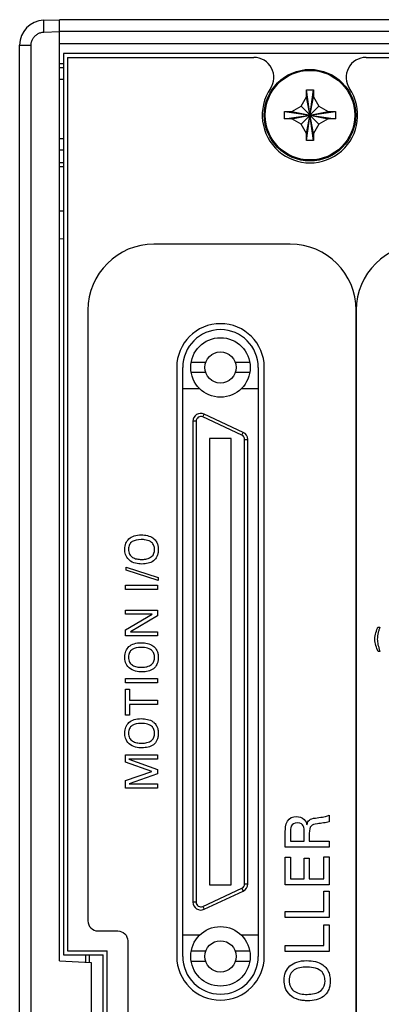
# Model space of a CAD drawing. Header units: inches. Extents: x 0 to 34, y 0 to 22.
# Tile 3 of 89: x 12.6 to 13.5, y 5.8 to 8.2. Entities that reach past the tile are written whole.
import ezdxf

# ---------------------------------------------------------------- set-up
doc = ezdxf.new("R2010")
doc.units = ezdxf.units.IN
doc.header["$LTSCALE"] = 1.87
doc.header["$MEASUREMENT"] = 0
doc.layers.get('0').update_dxf_attribs({"linetype": 'CONTINUOUS'})
doc.layers.add('DATUMCURVES', color=7, linetype='CONTINUOUS')

msp = doc.modelspace()

# ---------------------------------------------------------------- linework, layer by layer
at = {"color": 7, "linetype": 'CONTINUOUS'}
for p, q in [((12.6909, 8.2256), (12.7305, 8.227)), ((12.7305, 5.862), (12.7305, 8.227)), ((22.7305, 8.227), (12.7305, 8.227)), ((12.6909, 8.1956), (12.7305, 8.197)), ((22.7305, 8.197), (12.7305, 8.197)), ((12.7305, 8.167), (22.7305, 8.167)), ((12.6305, 3.2908), (12.6305, 8.1631)), ((12.6305, 8.1631), (12.6595, 8.1631)), ((12.6595, 3.2908), (12.6595, 8.1631)), ((12.7405, 8.142), (12.7405, 5.877)), ((22.7205, 8.142), (12.7405, 8.142)), ((12.7305, 8.117), (12.7405, 8.117)), ((12.7505, 8.132), (12.7505, 5.887)), ((12.7505, 8.132), (13.2196, 8.132)), ((13.5015, 8.132), (17.5896, 8.132)), ((12.7305, 8.107), (12.7405, 8.107)), ((12.7405, 8.077), (12.7305, 8.077)), ((13.3515, 7.923), (13.3695, 8.051)), ((13.3515, 8.033), (13.3515, 8.051)), ((13.3695, 7.923), (13.3515, 8.051)), ((13.3515, 8.051), (13.3695, 8.051)), ((13.3695, 8.051), (13.3695, 8.033)), ((13.338, 8.0095), (13.3515, 8.033)), ((13.3515, 7.941), (13.3695, 8.033)), ((13.3695, 7.941), (13.3515, 8.033)), ((13.3695, 8.033), (13.3831, 8.0095)), ((13.2965, 7.978), (13.2965, 7.996)), ((13.2965, 7.996), (13.4245, 7.978)), ((13.2965, 7.996), (13.3145, 7.996)), ((13.2965, 7.978), (13.4245, 7.996)), ((13.3145, 7.996), (13.338, 8.0095)), ((13.3145, 7.996), (13.4065, 7.978)), ((13.3145, 7.978), (13.4065, 7.996)), ((13.338, 7.9644), (13.3831, 8.0095)), ((13.338, 8.0095), (13.3831, 7.9644)), ((13.3831, 8.0095), (13.4065, 7.996)), ((13.4065, 7.996), (13.4245, 7.996)), ((13.4245, 7.996), (13.4245, 7.978)), ((13.3145, 7.978), (13.2965, 7.978)), ((13.338, 7.9644), (13.3145, 7.978)), ((13.4065, 7.978), (13.3831, 7.9644)), ((13.4245, 7.978), (13.4065, 7.978)), ((13.3515, 7.941), (13.338, 7.9644)), ((13.3831, 7.9644), (13.3695, 7.941)), ((12.7405, 7.9279), (12.7305, 7.9279)), ((13.3515, 7.923), (13.3515, 7.941)), ((13.3695, 7.923), (13.3515, 7.923)), ((13.3695, 7.941), (13.3695, 7.923)), ((12.7405, 7.899), (12.7305, 7.899)), ((12.7405, 7.867), (12.7305, 7.867)), ((12.7405, 7.857), (12.7305, 7.857)), ((12.7305, 7.747), (12.7405, 7.747)), ((12.7305, 7.677), (12.7405, 7.6766)), ((13.0255, 7.353), (13.0255, 5.873)), ((13.0405, 5.873), (13.0405, 7.353)), ((13.0983, 7.3657), (13.0618, 7.3657)), ((13.2092, 7.3657), (13.1728, 7.3657)), ((13.2305, 7.353), (13.2305, 5.873)), ((13.2455, 5.873), (13.2455, 7.353)), ((13.0983, 7.3402), (13.0618, 7.3402)), ((13.2092, 7.3402), (13.1728, 7.3402)), ((13.0839, 7.299), (13.0405, 7.299)), ((13.2305, 7.299), (13.1872, 7.299)), ((13.091, 7.2285), (13.0943, 7.2357)), ((13.1894, 7.1826), (13.091, 7.2285)), ((13.1927, 7.1898), (13.0943, 7.2357)), ((13.0663, 7.2178), (13.0663, 6.0092)), ((13.0742, 7.2178), (13.0663, 7.2178)), ((13.0742, 7.2178), (13.0742, 6.0092)), ((13.1894, 7.1826), (13.1927, 7.1898)), ((13.1076, 7.1745), (13.1076, 6.0525)), ((13.1627, 7.1745), (13.1076, 7.1745)), ((13.1627, 6.0525), (13.1627, 7.1745)), ((13.1962, 6.0551), (13.1962, 7.1719)), ((13.1962, 7.1719), (13.2041, 7.1719)), ((13.2041, 6.0551), (13.2041, 7.1719)), ((13.091, 5.9985), (13.1894, 6.0444)), ((13.1076, 6.0525), (13.1627, 6.0525)), ((13.1894, 6.0444), (13.1927, 6.0372)), ((13.1962, 6.0551), (13.2041, 6.0551)), ((13.0943, 5.9913), (13.1927, 6.0372)), ((13.0742, 6.0092), (13.0663, 6.0092)), ((13.091, 5.9985), (13.0943, 5.9913)), ((13.0405, 5.927), (13.0839, 5.927)), ((13.1872, 5.927), (13.2305, 5.927)), ((12.7405, 5.877), (12.8405, 5.877)), ((12.7505, 5.887), (12.8505, 5.887)), ((12.7959, 5.877), (12.7959, 5.8585)), ((12.8055, 5.877), (12.8055, 5.8578)), ((12.8405, 5.577), (12.8405, 5.877)), ((12.8505, 5.567), (12.8505, 5.887)), ((13.0983, 5.8857), (13.0618, 5.8857)), ((13.2092, 5.8857), (13.1728, 5.8857)), ((12.7305, 5.862), (12.8105, 5.8578)), ((12.8105, 5.8578), (12.8105, 5.5961)), ((13.0983, 5.8602), (13.0618, 5.8602)), ((13.2092, 5.8602), (13.1728, 5.8602))]:
    msp.add_line(p, q, dxfattribs=at)
for centre, radius in [((13.3605, 7.987), 0.115), ((13.3605, 7.987), 0.1125), ((13.1355, 7.353), 0.0748), ((13.1355, 7.353), 0.0394), ((13.1355, 5.873), 0.0748), ((13.1355, 5.873), 0.0394)]:
    msp.add_circle(centre, radius, dxfattribs=at)
for centre, radius, start, end in [((12.693, 8.1631), 0.0625, 92, 180), ((13.2196, 8.082), 0.05, 326.0255, 90), ((13.5015, 8.082), 0.05, 90, 213.9745), ((13.3605, 7.987), 0.12, 146.0255, 33.9745), ((13.1355, 7.353), 0.11, 0, 180), ((13.1355, 7.353), 0.095, 0, 180), ((13.086, 7.2178), 0.0197, 65, 180), ((13.086, 7.2178), 0.0118, 65, 180), ((13.1844, 7.1719), 0.0118, 0, 65), ((13.1844, 7.1719), 0.0197, 0, 65), ((13.1844, 6.0551), 0.0118, 295, 360), ((13.1844, 6.0551), 0.0197, 295, 360), ((13.086, 6.0092), 0.0197, 180, 295), ((13.086, 6.0092), 0.0118, 180, 295), ((13.1355, 5.873), 0.11, 180, 360), ((13.1355, 5.873), 0.095, 180, 360)]:
    msp.add_arc(centre, radius, start, end, dxfattribs=at)
for points, knots in [([(12.6909, 8.2256), (12.6901, 8.2255), (12.6912, 8.2209), (12.69, 8.2162), (12.6907, 8.2062), (12.6907, 8.1994), (12.6909, 8.1956)], [0, 0, 0, 0, 0.077139, 0.293821, 0.61781, 1, 1, 1, 1]), ([(12.6595, 8.1631), (12.6595, 8.1659), (12.6602, 8.1714), (12.6633, 8.1792), (12.6684, 8.1859), (12.6749, 8.1912), (12.6826, 8.1946), (12.6881, 8.1955), (12.6909, 8.1956)], [0, 0, 0, 0, 0.165708, 0.332717, 0.499921, 0.6672, 0.834281, 1, 1, 1, 1])]:
    msp.add_open_spline(points, degree=3, knots=knots, dxfattribs=at)
at = {"layer": 'DATUMCURVES', "color": 40, "linetype": 'CONTINUOUS'}
for points in [[(12.9682, 7.6631, 0.334), (12.8769, 7.6631, 0.334), (12.8022, 7.5884, 0.334), (12.8022, 7.4971, 0.334)], [(13.311, 7.6631, 0.334), (13.311, 7.6631, 0.334), (12.9682, 7.6631, 0.334), (12.9682, 7.6631, 0.334)], [(13.477, 7.4971, 0.334), (13.477, 7.5884, 0.334), (13.4023, 7.6631, 0.334), (13.311, 7.6631, 0.334)], [(13.643, 7.6631, 0.334), (13.5517, 7.6631, 0.334), (13.477, 7.5884, 0.334), (13.477, 7.4971, 0.334)], [(12.8022, 7.4971, 0.334), (12.8022, 7.4971, 0.334), (12.8022, 5.962, 0.334), (12.8022, 5.962, 0.334)], [(13.477, 3.8002, 0.334), (13.477, 3.8002, 0.334), (13.477, 7.4971, 0.334), (13.477, 7.4971, 0.334)], [(13.477, 7.4971, 0.334), (13.477, 7.4971, 0.334), (13.477, 3.8002, 0.334), (13.477, 3.8002, 0.334)], [(12.898, 6.8438, 0.334), (12.898, 6.8438, 0.334), (12.898, 6.851, 0.334), (12.898, 6.851, 0.334)], [(12.898, 6.851, 0.334), (12.898, 6.851, 0.334), (12.979, 6.8251, 0.334), (12.979, 6.8251, 0.334)], [(12.979, 6.8178, 0.334), (12.979, 6.8178, 0.334), (12.898, 6.8438, 0.334), (12.898, 6.8438, 0.334)], [(12.897, 6.7949, 0.334), (12.897, 6.7949, 0.334), (12.897, 6.806, 0.334), (12.897, 6.806, 0.334)], [(12.897, 6.806, 0.334), (12.897, 6.806, 0.334), (12.9772, 6.806, 0.334), (12.9772, 6.806, 0.334)], [(12.9772, 6.806, 0.334), (12.9772, 6.806, 0.334), (12.9772, 6.7949, 0.334), (12.9772, 6.7949, 0.334)], [(12.979, 6.8251, 0.334), (12.979, 6.8251, 0.334), (12.979, 6.8178, 0.334), (12.979, 6.8178, 0.334)], [(12.9772, 6.7949, 0.334), (12.9772, 6.7949, 0.334), (12.897, 6.7949, 0.334), (12.897, 6.7949, 0.334)], [(12.897, 6.7332, 0.334), (12.897, 6.7332, 0.334), (12.897, 6.7434, 0.334), (12.897, 6.7434, 0.334)], [(12.897, 6.7434, 0.334), (12.897, 6.7434, 0.334), (12.9772, 6.7434, 0.334), (12.9772, 6.7434, 0.334)], [(12.897, 6.6938, 0.334), (12.897, 6.6938, 0.334), (12.9633, 6.7332, 0.334), (12.9633, 6.7332, 0.334)], [(12.9633, 6.7332, 0.334), (12.9633, 6.7332, 0.334), (12.897, 6.7332, 0.334), (12.897, 6.7332, 0.334)], [(12.9772, 6.7434, 0.334), (12.9772, 6.7434, 0.334), (12.9772, 6.7292, 0.334), (12.9772, 6.7292, 0.334)], [(12.9772, 6.7292, 0.334), (12.9772, 6.7292, 0.334), (12.9091, 6.6884, 0.334), (12.9091, 6.6884, 0.334)], [(12.897, 6.6783, 0.334), (12.897, 6.6783, 0.334), (12.897, 6.6938, 0.334), (12.897, 6.6938, 0.334)], [(12.9091, 6.6884, 0.334), (12.9091, 6.6884, 0.334), (12.9772, 6.6884, 0.334), (12.9772, 6.6884, 0.334)], [(12.9772, 6.6884, 0.334), (12.9772, 6.6884, 0.334), (12.9772, 6.6783, 0.334), (12.9772, 6.6783, 0.334)], [(13.5313, 6.7001, 0.334), (13.5313, 6.7001, 0.334), (13.5359, 6.7001, 0.334), (13.5359, 6.7001, 0.334)], [(12.9772, 6.6783, 0.334), (12.9772, 6.6783, 0.334), (12.897, 6.6783, 0.334), (12.897, 6.6783, 0.334)], [(13.5363, 6.6393, 0.334), (13.5363, 6.6393, 0.334), (13.5318, 6.6393, 0.334), (13.5318, 6.6393, 0.334)], [(12.897, 6.5602, 0.334), (12.897, 6.5602, 0.334), (12.897, 6.5713, 0.334), (12.897, 6.5713, 0.334)], [(12.897, 6.5713, 0.334), (12.897, 6.5713, 0.334), (12.9772, 6.5713, 0.334), (12.9772, 6.5713, 0.334)], [(12.9772, 6.5602, 0.334), (12.9772, 6.5602, 0.334), (12.897, 6.5602, 0.334), (12.897, 6.5602, 0.334)], [(12.9772, 6.5713, 0.334), (12.9772, 6.5713, 0.334), (12.9772, 6.5602, 0.334), (12.9772, 6.5602, 0.334)], [(12.897, 6.4793, 0.334), (12.897, 6.4793, 0.334), (12.897, 6.5441, 0.334), (12.897, 6.5441, 0.334)], [(12.897, 6.5441, 0.334), (12.897, 6.5441, 0.334), (12.9065, 6.5441, 0.334), (12.9065, 6.5441, 0.334)], [(12.9065, 6.5441, 0.334), (12.9065, 6.5441, 0.334), (12.9065, 6.5172, 0.334), (12.9065, 6.5172, 0.334)], [(12.9065, 6.5172, 0.334), (12.9065, 6.5172, 0.334), (12.9772, 6.5172, 0.334), (12.9772, 6.5172, 0.334)], [(12.9772, 6.5172, 0.334), (12.9772, 6.5172, 0.334), (12.9772, 6.5062, 0.334), (12.9772, 6.5062, 0.334)], [(12.9772, 6.5062, 0.334), (12.9772, 6.5062, 0.334), (12.9065, 6.5062, 0.334), (12.9065, 6.5062, 0.334)], [(12.9065, 6.5062, 0.334), (12.9065, 6.5062, 0.334), (12.9065, 6.4793, 0.334), (12.9065, 6.4793, 0.334)], [(12.9065, 6.4793, 0.334), (12.9065, 6.4793, 0.334), (12.897, 6.4793, 0.334), (12.897, 6.4793, 0.334)], [(12.897, 6.3612, 0.334), (12.897, 6.3612, 0.334), (12.897, 6.3795, 0.334), (12.897, 6.3795, 0.334)], [(12.897, 6.3795, 0.334), (12.897, 6.3795, 0.334), (12.9772, 6.3795, 0.334), (12.9772, 6.3795, 0.334)], [(12.9631, 6.338, 0.334), (12.9631, 6.338, 0.334), (12.897, 6.3612, 0.334), (12.897, 6.3612, 0.334)], [(12.9772, 6.3686, 0.334), (12.9772, 6.3686, 0.334), (12.905, 6.3686, 0.334), (12.905, 6.3686, 0.334)], [(12.905, 6.3686, 0.334), (12.905, 6.3686, 0.334), (12.9772, 6.3423, 0.334), (12.9772, 6.3423, 0.334)], [(12.9772, 6.3795, 0.334), (12.9772, 6.3795, 0.334), (12.9772, 6.3686, 0.334), (12.9772, 6.3686, 0.334)], [(12.897, 6.3153, 0.334), (12.897, 6.3153, 0.334), (12.9631, 6.338, 0.334), (12.9631, 6.338, 0.334)], [(12.9772, 6.3423, 0.334), (12.9772, 6.3423, 0.334), (12.9772, 6.3318, 0.334), (12.9772, 6.3318, 0.334)], [(12.897, 6.2956, 0.334), (12.897, 6.2956, 0.334), (12.897, 6.3153, 0.334), (12.897, 6.3153, 0.334)], [(12.9772, 6.3318, 0.334), (12.9772, 6.3318, 0.334), (12.9055, 6.3064, 0.334), (12.9055, 6.3064, 0.334)], [(12.9772, 6.2956, 0.334), (12.9772, 6.2956, 0.334), (12.897, 6.2956, 0.334), (12.897, 6.2956, 0.334)], [(12.9055, 6.3064, 0.334), (12.9055, 6.3064, 0.334), (12.9772, 6.3064, 0.334), (12.9772, 6.3064, 0.334)], [(12.9772, 6.3064, 0.334), (12.9772, 6.3064, 0.334), (12.9772, 6.2956, 0.334), (12.9772, 6.2956, 0.334)], [(13.3528, 6.2039, 0.334), (13.3556, 6.2145, 0.334), (13.3603, 6.2192, 0.334), (13.374, 6.2207, 0.334)], [(13.374, 6.2207, 0.334), (13.387, 6.2223, 0.334), (13.3965, 6.2233, 0.334), (13.4087, 6.2276, 0.334)], [(13.4087, 6.2276, 0.334), (13.4087, 6.2276, 0.334), (13.4087, 6.2113, 0.334), (13.4087, 6.2113, 0.334)], [(13.2984, 6.1477, 0.334), (13.2984, 6.1477, 0.334), (13.2984, 6.1871, 0.334), (13.2984, 6.1871, 0.334)], [(13.3291, 6.2087, 0.334), (13.3113, 6.2087, 0.334), (13.3113, 6.1928, 0.334), (13.3113, 6.1867, 0.334)], [(13.3113, 6.1867, 0.334), (13.3113, 6.1867, 0.334), (13.3113, 6.1625, 0.334), (13.3113, 6.1625, 0.334)], [(13.3435, 6.2012, 0.334), (13.3423, 6.2033, 0.334), (13.3383, 6.2087, 0.334), (13.3291, 6.2087, 0.334)], [(13.3459, 6.1867, 0.334), (13.3459, 6.1883, 0.334), (13.3459, 6.197, 0.334), (13.3435, 6.2012, 0.334)], [(13.3459, 6.1625, 0.334), (13.3459, 6.1625, 0.334), (13.3459, 6.1867, 0.334), (13.3459, 6.1867, 0.334)], [(13.3113, 6.1625, 0.334), (13.3113, 6.1625, 0.334), (13.3459, 6.1625, 0.334), (13.3459, 6.1625, 0.334)], [(13.3589, 6.1821, 0.334), (13.3589, 6.1821, 0.334), (13.3589, 6.1628, 0.334), (13.3589, 6.1628, 0.334)], [(13.3589, 6.1628, 0.334), (13.3589, 6.1628, 0.334), (13.4087, 6.1628, 0.334), (13.4087, 6.1628, 0.334)], [(13.4087, 6.1628, 0.334), (13.4087, 6.1628, 0.334), (13.4087, 6.1477, 0.334), (13.4087, 6.1477, 0.334)], [(13.4087, 6.1477, 0.334), (13.4087, 6.1477, 0.334), (13.2984, 6.1477, 0.334), (13.2984, 6.1477, 0.334)], [(13.2984, 6.0528, 0.334), (13.2984, 6.0528, 0.334), (13.2984, 6.122, 0.334), (13.2984, 6.122, 0.334)], [(13.2984, 6.122, 0.334), (13.2984, 6.122, 0.334), (13.3114, 6.122, 0.334), (13.3114, 6.122, 0.334)], [(13.3114, 6.122, 0.334), (13.3114, 6.122, 0.334), (13.3114, 6.0681, 0.334), (13.3114, 6.0681, 0.334)], [(13.3458, 6.0681, 0.334), (13.3458, 6.0681, 0.334), (13.3458, 6.1194, 0.334), (13.3458, 6.1194, 0.334)], [(13.3458, 6.1194, 0.334), (13.3458, 6.1194, 0.334), (13.3586, 6.1194, 0.334), (13.3586, 6.1194, 0.334)], [(13.3586, 6.1194, 0.334), (13.3586, 6.1194, 0.334), (13.3586, 6.0681, 0.334), (13.3586, 6.0681, 0.334)], [(13.3953, 6.0681, 0.334), (13.3953, 6.0681, 0.334), (13.3953, 6.1233, 0.334), (13.3953, 6.1233, 0.334)], [(13.3953, 6.1233, 0.334), (13.3953, 6.1233, 0.334), (13.4087, 6.1233, 0.334), (13.4087, 6.1233, 0.334)], [(13.4087, 6.1233, 0.334), (13.4087, 6.1233, 0.334), (13.4087, 6.0528, 0.334), (13.4087, 6.0528, 0.334)], [(13.3114, 6.0681, 0.334), (13.3114, 6.0681, 0.334), (13.3458, 6.0681, 0.334), (13.3458, 6.0681, 0.334)], [(13.3586, 6.0681, 0.334), (13.3586, 6.0681, 0.334), (13.3953, 6.0681, 0.334), (13.3953, 6.0681, 0.334)], [(13.4087, 6.0528, 0.334), (13.4087, 6.0528, 0.334), (13.2984, 6.0528, 0.334), (13.2984, 6.0528, 0.334)], [(13.3951, 5.9856, 0.334), (13.3951, 5.9856, 0.334), (13.3951, 6.0369, 0.334), (13.3951, 6.0369, 0.334)], [(13.3951, 6.0369, 0.334), (13.3951, 6.0369, 0.334), (13.4087, 6.0369, 0.334), (13.4087, 6.0369, 0.334)], [(13.4087, 6.0369, 0.334), (13.4087, 6.0369, 0.334), (13.4087, 5.9705, 0.334), (13.4087, 5.9705, 0.334)], [(13.2984, 5.9705, 0.334), (13.2984, 5.9705, 0.334), (13.2984, 5.9856, 0.334), (13.2984, 5.9856, 0.334)], [(13.2984, 5.9856, 0.334), (13.2984, 5.9856, 0.334), (13.3951, 5.9856, 0.334), (13.3951, 5.9856, 0.334)], [(13.4087, 5.9705, 0.334), (13.4087, 5.9705, 0.334), (13.2984, 5.9705, 0.334), (13.2984, 5.9705, 0.334)], [(12.8022, 5.962, 0.334), (12.8022, 5.9482, 0.334), (12.8135, 5.937, 0.334), (12.8272, 5.937, 0.334)], [(13.3951, 5.9007, 0.334), (13.3951, 5.9007, 0.334), (13.3951, 5.952, 0.334), (13.3951, 5.952, 0.334)], [(13.3951, 5.952, 0.334), (13.3951, 5.952, 0.334), (13.4087, 5.952, 0.334), (13.4087, 5.952, 0.334)], [(13.4087, 5.952, 0.334), (13.4087, 5.952, 0.334), (13.4087, 5.8855, 0.334), (13.4087, 5.8855, 0.334)], [(12.8272, 5.937, 0.334), (12.8272, 5.937, 0.334), (12.8772, 5.937, 0.334), (12.8772, 5.937, 0.334)], [(12.8772, 5.937, 0.334), (12.891, 5.937, 0.334), (12.9022, 5.9257, 0.334), (12.9022, 5.912, 0.334)], [(12.9022, 5.912, 0.334), (12.9022, 5.912, 0.334), (12.9022, 5.542, 0.334), (12.9022, 5.542, 0.334)], [(13.2984, 5.8855, 0.334), (13.2984, 5.8855, 0.334), (13.2984, 5.9007, 0.334), (13.2984, 5.9007, 0.334)], [(13.2984, 5.9007, 0.334), (13.2984, 5.9007, 0.334), (13.3951, 5.9007, 0.334), (13.3951, 5.9007, 0.334)], [(13.4087, 5.8855, 0.334), (13.4087, 5.8855, 0.334), (13.2984, 5.8855, 0.334), (13.2984, 5.8855, 0.334)], [(13.3534, 5.7775, 0.334), (13.3595, 5.7775, 0.334), (13.3721, 5.7786, 0.334), (13.3835, 5.7835, 0.334), (13.3883, 5.7873, 0.334)]]:
    msp.add_open_spline(points, degree=3, dxfattribs=at)
for points, knots in [([(12.9057, 6.8693, 0.334), (12.9012, 6.8735, 0.334), (12.8958, 6.8833, 0.334), (12.8943, 6.8988, 0.334), (12.8967, 6.9116, 0.334), (12.9046, 6.9233, 0.334), (12.9175, 6.9306, 0.334), (12.9346, 6.933, 0.334), (12.9524, 6.9312, 0.334), (12.9631, 6.9267, 0.334), (12.9681, 6.9227, 0.334), (12.9691, 6.9216, 0.334)], [0, 0, 0, 0, 0.09384, 0.18768, 0.327687, 0.467695, 0.607702, 0.74771, 0.857401, 0.967093, 1, 1, 1, 1]), ([(12.9362, 6.9205, 0.334), (12.9271, 6.9205, 0.334), (12.9151, 6.9182, 0.334), (12.906, 6.9086, 0.334), (12.9038, 6.8982, 0.334), (12.9047, 6.889, 0.334), (12.9076, 6.8816, 0.334), (12.9139, 6.8751, 0.334), (12.9247, 6.8713, 0.334), (12.9333, 6.8706, 0.334), (12.938, 6.8707, 0.334), (12.9385, 6.8707, 0.334)], [0, 0, 0, 0, 0.233419, 0.350129, 0.466838, 0.531564, 0.59629, 0.725743, 0.855195, 0.984647, 1, 1, 1, 1]), ([(12.9691, 6.9216, 0.334), (12.9717, 6.9192, 0.334), (12.9753, 6.9144, 0.334), (12.9784, 6.9054, 0.334), (12.9794, 6.8954, 0.334), (12.9785, 6.8855, 0.334), (12.9751, 6.8752, 0.334), (12.9674, 6.866, 0.334), (12.9537, 6.8601, 0.334), (12.9393, 6.8585, 0.334), (12.922, 6.8598, 0.334), (12.9104, 6.8649, 0.334), (12.9057, 6.8693, 0.334)], [0, 0, 0, 0, 0.098372, 0.168638, 0.238903, 0.306185, 0.373466, 0.508029, 0.642592, 0.777155, 0.888578, 1, 1, 1, 1]), ([(12.9623, 6.8778, 0.334), (12.968, 6.8823, 0.334), (12.9705, 6.8926, 0.334), (12.9688, 6.9053, 0.334), (12.9623, 6.9152, 0.334), (12.9479, 6.9202, 0.334), (12.939, 6.9205, 0.334), (12.9362, 6.9205, 0.334)], [0, 0, 0, 0, 0.284901, 0.432256, 0.579611, 0.789805, 1, 1, 1, 1]), ([(12.9385, 6.8707, 0.334), (12.9425, 6.8707, 0.334), (12.9511, 6.8716, 0.334), (12.9589, 6.875, 0.334), (12.9623, 6.8778, 0.334)], [0, 0, 0, 0, 0.470588, 1, 1, 1, 1]), ([(13.5318, 6.6393, 0.334), (13.528, 6.6485, 0.334), (13.521, 6.6656, 0.334), (13.5265, 6.6881, 0.334), (13.5301, 6.6971, 0.334), (13.5313, 6.7001, 0.334)], [0, 0, 0, 0, 0.457886, 0.705646, 1, 1, 1, 1]), ([(13.5359, 6.7001, 0.334), (13.5353, 6.6984, 0.334), (13.534, 6.6944, 0.334), (13.5317, 6.6854, 0.334), (13.5301, 6.6767, 0.334), (13.5293, 6.6626, 0.334), (13.5323, 6.6525, 0.334), (13.5363, 6.6393, 0.334)], [0, 0, 0, 0, 0.119236, 0.238471, 0.354194, 0.469916, 1, 1, 1, 1]), ([(12.9057, 6.5982, 0.334), (12.9012, 6.6024, 0.334), (12.8958, 6.6121, 0.334), (12.8943, 6.6277, 0.334), (12.8967, 6.6405, 0.334), (12.9046, 6.6522, 0.334), (12.9175, 6.6594, 0.334), (12.9346, 6.6619, 0.334), (12.9524, 6.6601, 0.334), (12.9631, 6.6556, 0.334), (12.9681, 6.6516, 0.334), (12.9691, 6.6505, 0.334)], [0, 0, 0, 0, 0.093845, 0.18769, 0.327695, 0.467701, 0.607707, 0.747713, 0.857403, 0.967093, 1, 1, 1, 1]), ([(12.9362, 6.6494, 0.334), (12.9271, 6.6494, 0.334), (12.9151, 6.6471, 0.334), (12.906, 6.6374, 0.334), (12.9038, 6.6271, 0.334), (12.9047, 6.6179, 0.334), (12.9076, 6.6105, 0.334), (12.9139, 6.604, 0.334), (12.9247, 6.6002, 0.334), (12.9333, 6.5995, 0.334), (12.938, 6.5995, 0.334), (12.9385, 6.5996, 0.334)], [0, 0, 0, 0, 0.233437, 0.350155, 0.466874, 0.531596, 0.596317, 0.725761, 0.855204, 0.984648, 1, 1, 1, 1]), ([(12.9691, 6.6505, 0.334), (12.9717, 6.6481, 0.334), (12.9753, 6.6432, 0.334), (12.9784, 6.6343, 0.334), (12.9794, 6.6242, 0.334), (12.9785, 6.6143, 0.334), (12.9751, 6.6041, 0.334), (12.9674, 6.5949, 0.334), (12.9537, 6.589, 0.334), (12.9393, 6.5874, 0.334), (12.922, 6.5886, 0.334), (12.9104, 6.5938, 0.334), (12.9057, 6.5982, 0.334)], [0, 0, 0, 0, 0.098372, 0.168638, 0.238903, 0.306185, 0.373466, 0.508029, 0.642592, 0.777155, 0.888578, 1, 1, 1, 1]), ([(12.9623, 6.6066, 0.334), (12.968, 6.6112, 0.334), (12.9705, 6.6215, 0.334), (12.9688, 6.6342, 0.334), (12.9623, 6.6441, 0.334), (12.9479, 6.6491, 0.334), (12.939, 6.6494, 0.334), (12.9362, 6.6494, 0.334)], [0, 0, 0, 0, 0.28497, 0.432329, 0.579688, 0.789844, 1, 1, 1, 1]), ([(12.9385, 6.5996, 0.334), (12.9425, 6.5996, 0.334), (12.9511, 6.6005, 0.334), (12.9589, 6.6039, 0.334), (12.9623, 6.6066, 0.334)], [0, 0, 0, 0, 0.470588, 1, 1, 1, 1]), ([(12.9057, 6.4074, 0.334), (12.9012, 6.4116, 0.334), (12.8958, 6.4214, 0.334), (12.8943, 6.4369, 0.334), (12.8967, 6.4497, 0.334), (12.9046, 6.4614, 0.334), (12.9175, 6.4687, 0.334), (12.9346, 6.4711, 0.334), (12.9524, 6.4694, 0.334), (12.9631, 6.4649, 0.334), (12.9681, 6.4608, 0.334), (12.9691, 6.4598, 0.334)], [0, 0, 0, 0, 0.09375, 0.1875, 0.327538, 0.467577, 0.607615, 0.747654, 0.857369, 0.967085, 1, 1, 1, 1]), ([(12.9362, 6.4586, 0.334), (12.9271, 6.4586, 0.334), (12.9151, 6.4563, 0.334), (12.906, 6.4467, 0.334), (12.9038, 6.4363, 0.334), (12.9047, 6.4271, 0.334), (12.9076, 6.4197, 0.334), (12.9139, 6.4133, 0.334), (12.9247, 6.4094, 0.334), (12.9333, 6.4087, 0.334), (12.938, 6.4088, 0.334), (12.9385, 6.4088, 0.334)], [0, 0, 0, 0, 0.233419, 0.350129, 0.466838, 0.531564, 0.59629, 0.725743, 0.855195, 0.984647, 1, 1, 1, 1]), ([(12.9691, 6.4598, 0.334), (12.9717, 6.4574, 0.334), (12.9753, 6.4525, 0.334), (12.9784, 6.4435, 0.334), (12.9794, 6.4335, 0.334), (12.9785, 6.4236, 0.334), (12.9751, 6.4133, 0.334), (12.9674, 6.4041, 0.334), (12.9537, 6.3982, 0.334), (12.9393, 6.3966, 0.334), (12.922, 6.3979, 0.334), (12.9104, 6.403, 0.334), (12.9057, 6.4074, 0.334)], [0, 0, 0, 0, 0.098417, 0.168714, 0.239012, 0.306284, 0.373556, 0.508099, 0.642643, 0.777187, 0.888594, 1, 1, 1, 1]), ([(12.9623, 6.4159, 0.334), (12.968, 6.4204, 0.334), (12.9705, 6.4307, 0.334), (12.9688, 6.4434, 0.334), (12.9623, 6.4533, 0.334), (12.9479, 6.4584, 0.334), (12.939, 6.4586, 0.334), (12.9362, 6.4586, 0.334)], [0, 0, 0, 0, 0.284901, 0.432256, 0.579611, 0.789805, 1, 1, 1, 1]), ([(12.9385, 6.4088, 0.334), (12.9425, 6.4089, 0.334), (12.9511, 6.4097, 0.334), (12.9589, 6.4131, 0.334), (12.9623, 6.4159, 0.334)], [0, 0, 0, 0, 0.470588, 1, 1, 1, 1]), ([(13.2984, 6.1871, 0.334), (13.2984, 6.1928, 0.334), (13.2995, 6.2164, 0.334), (13.3253, 6.2284, 0.334), (13.3482, 6.2181, 0.334), (13.3519, 6.2073, 0.334), (13.3528, 6.2039, 0.334)], [0, 0, 0, 0, 0.265208, 0.534088, 0.770708, 1, 1, 1, 1]), ([(13.4087, 6.2113, 0.334), (13.4051, 6.21, 0.334), (13.3946, 6.208, 0.334), (13.3738, 6.2057, 0.334), (13.3614, 6.2026, 0.334), (13.3589, 6.1913, 0.334), (13.3589, 6.1821, 0.334)], [0, 0, 0, 0, 0.172068, 0.344136, 0.672068, 1, 1, 1, 1]), ([(13.3103, 5.7757, 0.334), (13.3041, 5.7814, 0.334), (13.2967, 5.7949, 0.334), (13.2947, 5.8162, 0.334), (13.298, 5.8338, 0.334), (13.3088, 5.8499, 0.334), (13.3265, 5.8599, 0.334), (13.35, 5.8633, 0.334), (13.3746, 5.8608, 0.334), (13.3893, 5.8547, 0.334), (13.3961, 5.849, 0.334), (13.3976, 5.8476, 0.334)], [0, 0, 0, 0, 0.093783, 0.187565, 0.32759, 0.467615, 0.60764, 0.747664, 0.857376, 0.967087, 1, 1, 1, 1]), ([(13.3523, 5.8461, 0.334), (13.3398, 5.8461, 0.334), (13.3233, 5.8431, 0.334), (13.3123, 5.8311, 0.334), (13.3089, 5.8217, 0.334), (13.308, 5.8123, 0.334), (13.3091, 5.8027, 0.334), (13.3129, 5.7926, 0.334), (13.3217, 5.7837, 0.334), (13.3365, 5.7784, 0.334), (13.3477, 5.7775, 0.334), (13.3534, 5.7775, 0.334)], [0, 0, 0, 0, 0.237057, 0.355585, 0.414849, 0.474113, 0.539849, 0.605585, 0.737057, 0.868528, 1, 1, 1, 1]), ([(13.3976, 5.8476, 0.334), (13.4011, 5.8444, 0.334), (13.4061, 5.8376, 0.334), (13.4104, 5.8253, 0.334), (13.4118, 5.8115, 0.334), (13.4105, 5.7979, 0.334), (13.4058, 5.7838, 0.334), (13.3952, 5.7711, 0.334), (13.3764, 5.763, 0.334), (13.3593, 5.7612, 0.334), (13.3443, 5.7617, 0.334), (13.3286, 5.7643, 0.334), (13.3168, 5.7697, 0.334), (13.3103, 5.7757, 0.334)], [0, 0, 0, 0, 0.098396, 0.168678, 0.238961, 0.306235, 0.373509, 0.508058, 0.642607, 0.777156, 0.832867, 0.888578, 1, 1, 1, 1]), ([(13.3883, 5.7873, 0.334), (13.396, 5.7936, 0.334), (13.3995, 5.8078, 0.334), (13.3972, 5.8252, 0.334), (13.3882, 5.8388, 0.334), (13.3684, 5.8457, 0.334), (13.3561, 5.8461, 0.334), (13.3523, 5.8461, 0.334)], [0, 0, 0, 0, 0.284926, 0.432365, 0.579804, 0.789902, 1, 1, 1, 1])]:
    msp.add_open_spline(points, degree=3, knots=knots, dxfattribs=at)

doc.saveas('drawing.dxf')
